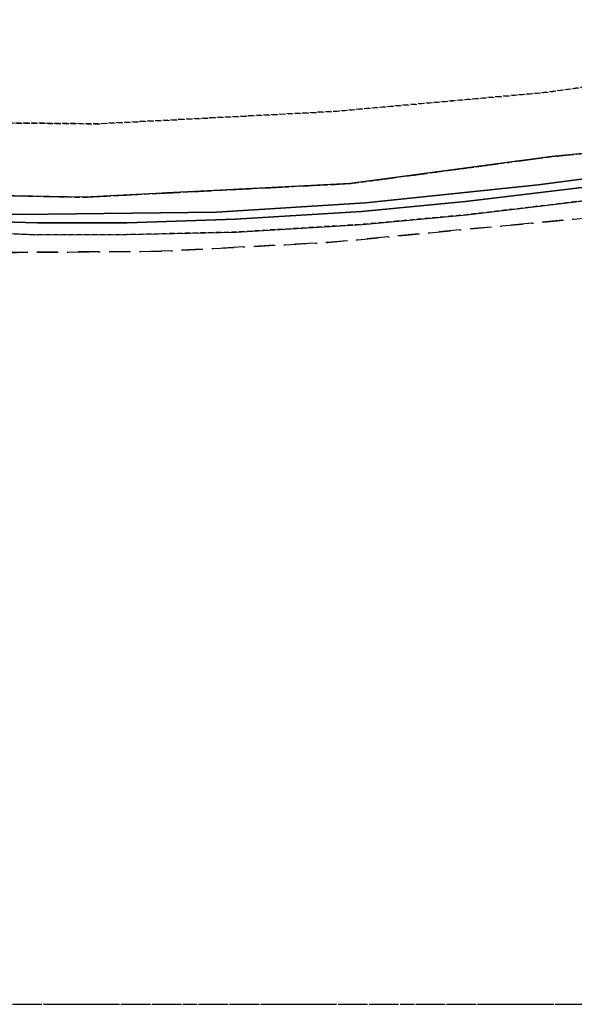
# Model space of a CAD drawing. Header units: millimetres. Extents: x 147731170 to 148246816, y 410327848 to 410827848.
# Tile 37 of 79: x 147983725 to 148017789, y 410327848 to 410388343. Entities that reach past the tile are written whole.
import ezdxf

# ---------------------------------------------------------------- set-up
doc = ezdxf.new("R2010")
doc.units = ezdxf.units.MM
doc.header["$LTSCALE"] = 100
for name, pattern in [('BORDER', [44.45, 12.7, -6.35, 12.7, -6.35, 0, -6.35]), ('HIDDEN', [9.525, 6.35, -3.175]), ('HIDDEN2', [4.7625, 3.175, -1.5875])]:
    doc.linetypes.add(name, pattern=pattern)
for name, color, linetype in [('BEGROEIDTERREINDEEL', 3, 'HIDDEN2'), ('ONDERSTEUNENDWATERDEEL', 7, 'Continuous'), ('PERCEEL', 210, 'BORDER'), ('RASTERVERDELING', 8, 'HIDDEN'), ('WATERDEEL', 5, 'Continuous')]:
    doc.layers.add(name, color=color, linetype=linetype)

msp = doc.modelspace()

# ---------------------------------------------------------------- linework, layer by layer
at = {"layer": 'BEGROEIDTERREINDEEL', "flags": 128}
for points in [[(148161313, 410367011), (148171543, 410385063), (148162591, 410388491), (148155726, 410390301), (148145734, 410392243), (148138264, 410393595), (148129053, 410394881), (148113261, 410394854), (148099966, 410394195), (148085505, 410392847), (148073572, 410391501), (148057175, 410389390), (148049358, 410388230), (148040465, 410387051), (148029213, 410385687), (148015926, 410383863), (148003028, 410382705), (147988540, 410381945), (147974002, 410382080), (147963390, 410383870), (147951817, 410385220), (147938686, 410389007), (147922177, 410392937), (147910859, 410397148), (147897963, 410401525), (147884587, 410407160), (147868263, 410414929), (147860934, 410417946), (147854748, 410419883), (147843978, 410422939), (147833710, 410425387), (147830148, 410426236), (147822567, 410427036), (147731816, 410445624), (147731816, 410327848), (147731816, 410327848), (147731816, 410437191), (147732297, 410437087), (147791135, 410424568), (147803381, 410423049), (147832577, 410417924), (147840352, 410416864), (147852567, 410415261), (147857780, 410414025), (147860113, 410413035), (147870765, 410408308), (147882433, 410403898), (147897745, 410396712), (147907005, 410393308), (147908949, 410392594), (147921267, 410388157), (147935675, 410384728), (147949846, 410381407), (147955172, 410380357), (147961151, 410379178), (147974799, 410377685), (147987701, 410377437), (148004007, 410378272), (148016410, 410379932), (148030541, 410381328), (148044436, 410383354), (148058086, 410385458), (148072541, 410387227), (148086268, 410389301), (148099243, 410390704), (148113873, 410391629), (148128268, 410391398), (148135881, 410390164), (148141401, 410387561), (148146414, 410382697), (148151374, 410378310), (148156770, 410371632), (148161313, 410367011)], [(147835977, 410438639), (147835680, 410436900), (147833710, 410425387), (147843978, 410422939), (147854748, 410419883), (147860934, 410417946), (147868263, 410414929), (147884587, 410407160), (147897963, 410401525), (147910859, 410397148), (147922177, 410392937), (147938686, 410389007), (147951817, 410385220), (147963390, 410383870), (147974002, 410382080), (147988540, 410381945), (148003028, 410382705), (148015926, 410383863), (148029213, 410385687), (148040465, 410387051), (148049358, 410388230), (148057175, 410389390), (148073572, 410391501), (148064244, 410391890), (148077243, 410393044), (148088349, 410394159), (148100802, 410395455), (148114427, 410396245), (148125431, 410396168), (148138152, 410395239), (148150698, 410392709), (148161218, 410389704), (148171839, 410385627), (148172180, 410386735), (148169021, 410387960), (148159541, 410391167), (148149904, 410393745), (148140075, 410395713), (148130174, 410396978), (148120171, 410397648), (148110168, 410397649), (148100211, 410397076), (148090270, 410395996), (148080322, 410394877), (148070370, 410394062), (148060374, 410393296), (148050432, 410392661), (148040462, 410392033), (148030450, 410391481), (148020458, 410391106), (148010476, 410391002), (148000469, 410391070), (147990482, 410391528), (147980532, 410392572), (147970684, 410393884), (147960808, 410395622), (147950990, 410397690), (147941290, 410400108), (147931706, 410402942), (147922122, 410405776), (147912662, 410409079), (147903294, 410412579), (147894002, 410416358), (147884788, 410420258), (147875758, 410424524), (147866620, 410428624), (147857315, 410432247), (147847816, 410435458), (147838173, 410438148), (147835977, 410438639)], [(148019460, 410327848), (148086529, 410370780), (148086419, 410373225), (148086308, 410375736), (148085892, 410378145), (148084643, 410380439), (148082536, 410382867), (148079357, 410385586), (148074636, 410384967), (148066230, 410383868), (148058554, 410382775), (148051251, 410381703), (148044568, 410380689), (148035934, 410379500), (148027203, 410378362), (148019570, 410377360), (148011196, 410376360), (148004777, 410375769), (147997017, 410375296), (147990333, 410375135), (147984808, 410375118), (147978134, 410375401), (147973787, 410373647), (147971062, 410370501), (147969213, 410367419), (147969276, 410363513), (147969637, 410359866), (147968359, 410358365), (147966731, 410356843), (147970969, 410350079), (147974899, 410343805), (147982957, 410330943), (147980921, 410329437), (147972508, 410342285), (147949349, 410327848), (148019460, 410327848)]]:
    msp.add_lwpolyline(points, dxfattribs=at)
at = {"layer": 'ONDERSTEUNENDWATERDEEL', "flags": 128}
for points in [[(148030541, 410381328), (148016410, 410379932), (148004007, 410378272), (147987701, 410377437), (147974799, 410377685), (147961151, 410379178), (147955172, 410380357), (147954927, 410378891), (147955268, 410378825), (147963446, 410377710), (147976149, 410376638), (147983755, 410376381), (147995808, 410376526), (148004966, 410377084), (148015576, 410378199), (148027297, 410379728)], [(148019466, 410378178), (148011110, 410377164), (148004714, 410376562), (147996981, 410376077), (147990322, 410375868), (147984816, 410375867), (147978162, 410376037), (147972545, 410376364), (147963985, 410377146), (147958996, 410377771), (147954843, 410378389), (147954734, 410377738)], [(147954734, 410377738), (147958894, 410377031), (147963902, 410376407), (147972501, 410375742), (147978134, 410375401), (147984808, 410375118), (147990333, 410375135), (147997017, 410375296), (148004777, 410375769), (148011196, 410376360), (148019570, 410377360)]]:
    msp.add_lwpolyline(points, dxfattribs=at)
at = {"layer": 'PERCEEL', "flags": 128}
for points in [[(148122551, 410391809), (148129892, 410396468), (148104808, 410426670), (148104021, 410426235), (148101681, 410429517), (148099371, 410431496), (148097958, 410432560), (148095987, 410433166), (148094365, 410433304), (148091778, 410433044), (148076885, 410428229), (148073384, 410427073), (148052879, 410421091), (148026862, 410414957), (148002238, 410409968), (147980054, 410400702), (147947086, 410403055), (147935372, 410404676), (147930940, 410405289), (147925769, 410406005), (147900430, 410405926), (147875156, 410407068), (147874544, 410407128), (147882433, 410403898), (147893801, 410398563), (147897745, 410396712), (147921267, 410388157), (147926658, 410386889), (147949846, 410381407), (147961151, 410379178), (147974799, 410377685), (147987701, 410377437), (148004007, 410378272), (148016410, 410379932), (148030541, 410381328), (148058086, 410385458), (148072541, 410387227), (148091250, 410389916), (148113873, 410391629), (148122060, 410391498), (148122551, 410391809)], [(148122060, 410391498), (148113873, 410391629), (148091250, 410389916), (148072541, 410387227), (148058086, 410385458), (148030541, 410381328), (148016410, 410379932), (148004007, 410378272), (147987701, 410377437), (147974799, 410377685), (147961151, 410379178), (147949846, 410381407), (147926658, 410386889), (147921267, 410388157), (147897745, 410396712), (147893801, 410398563), (147882433, 410403898), (147874544, 410407128), (147861616, 410408385), (147869369, 410405315), (147898158, 410393282), (147904947, 410390406), (147905264, 410390588), (147908736, 410389211), (147912236, 410387905), (147915760, 410386670), (147919310, 410385506), (147922882, 410384414), (147926475, 410383395), (147930088, 410382448), (147933720, 410381574), (147937368, 410380774), (147941080, 410379903), (147944805, 410379095), (147948544, 410378350), (147952295, 410377668), (147952972, 410376588), (147969898, 410374639), (147981487, 410374028), (147992437, 410374114), (148002655, 410374653), (148018161, 410376127), (148043040, 410379716), (148057783, 410381909), (148087594, 410385901), (148102423, 410387524), (148114268, 410388124), (148116936, 410388246), (148122060, 410391498)], [(148021779, 410327848), (148116936, 410388246), (148114268, 410388124), (148102423, 410387524), (148087594, 410385901), (148057783, 410381909), (148043040, 410379716), (148018161, 410376127), (148002655, 410374653), (147992437, 410374114), (147981487, 410374028), (147969898, 410374639), (147952972, 410376588), (147972999, 410344627), (147946220, 410327848), (148021779, 410327848)]]:
    msp.add_lwpolyline(points, dxfattribs=at)
at = {"layer": 'RASTERVERDELING', "flags": 128}
msp.add_lwpolyline([(147731816, 410327848), (148231816, 410327848), (148231816, 410827848), (147731816, 410827848), (147731816, 410327848)], dxfattribs=at)
at = {"layer": 'WATERDEEL', "flags": 128}
msp.add_lwpolyline([(148027297, 410379728), (148015576, 410378199), (148004966, 410377084), (147995808, 410376526), (147983755, 410376381), (147976149, 410376638), (147963446, 410377710), (147955268, 410378825), (147954927, 410378891), (147954843, 410378389), (147958996, 410377771), (147963985, 410377146), (147972545, 410376364), (147978162, 410376037), (147984816, 410375867), (147990322, 410375868), (147996981, 410376077), (148004714, 410376562), (148011110, 410377164), (148019466, 410378178)], dxfattribs=at)

doc.saveas('drawing.dxf')
